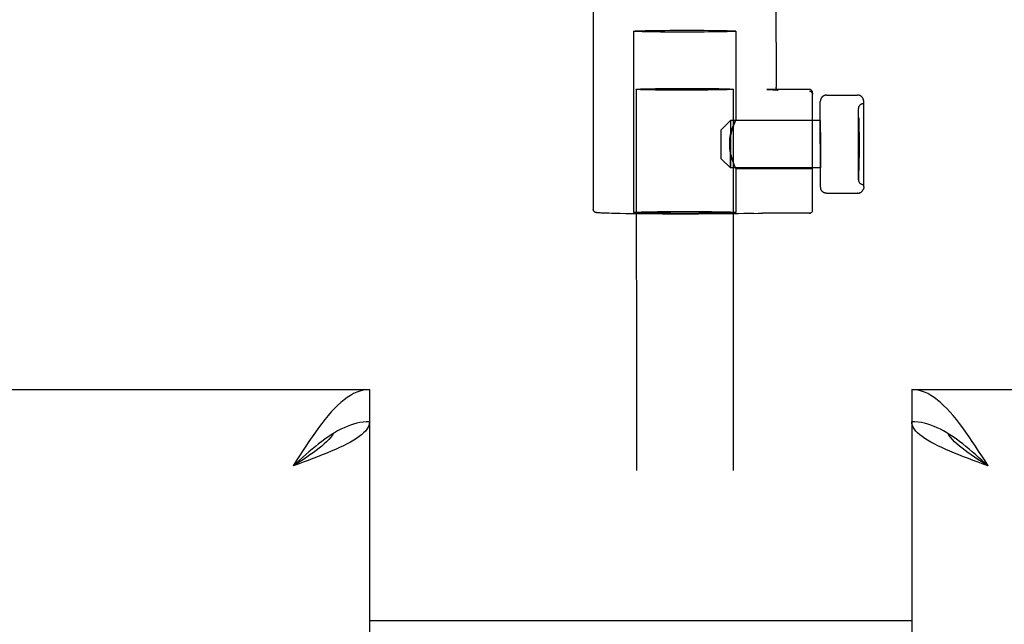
# Model space of a CAD drawing. Header units: inches. Extents: x 0 to 224, y 0 to 145.
# Tile 37 of 125: x 103.32 to 106.5, y 82.75 to 84.7. Entities that reach past the tile are written whole.
import ezdxf

# ---------------------------------------------------------------- set-up
doc = ezdxf.new("R2010")
doc.units = ezdxf.units.IN
doc.header["$LTSCALE"] = 12.302632
doc.header["$MEASUREMENT"] = 0
doc.linetypes.add('HIDDEN', pattern=[0.2, 0.1, -0.1])
doc.layers.get('0').update_dxf_attribs({"linetype": 'CONTINUOUS'})
doc.layers.add('02___PRT_ALL_AXES', color=7, linetype='CONTINUOUS')
doc.layers.add('DEFAULT_2', color=8, linetype='HIDDEN')

msp = doc.modelspace()

# ---------------------------------------------------------------- linework, layer by layer
at = {"color": 3, "linetype": 'Continuous'}
for p, q in [((67.5103, 83.5042), (104.4478, 83.5042)), ((106.1978, 83.5042), (143.1353, 83.5042)), ((104.4478, 83.4002), (104.4478, 79.0042)), ((106.1978, 83.4002), (106.1978, 79.0042))]:
    msp.add_line(p, q, dxfattribs=at)
at = {"color": 7, "linetype": 'Continuous'}
for p, q in [((104.4478, 83.5042), (104.4478, 83.4002)), ((106.1978, 83.5042), (106.1978, 83.4002)), ((104.3451, 83.3708), (104.3348, 83.3649)), ((106.321, 83.3585), (106.3107, 83.3649)), ((104.4478, 82.7592), (106.1978, 82.7592))]:
    msp.add_line(p, q, dxfattribs=at)
at = {"color": 3, "linetype": 'Continuous'}
for points in [[(104.4478, 83.5042), (104.4375, 83.5037), (104.4272, 83.5021), (104.417, 83.4995), (104.4067, 83.4958), (104.3964, 83.4911), (104.3861, 83.4855), (104.3759, 83.4788), (104.3656, 83.4712), (104.3553, 83.4627), (104.3451, 83.4533), (104.3348, 83.4431), (104.3245, 83.432), (104.3142, 83.4203), (104.304, 83.4078)], [(106.3518, 83.3947), (106.3416, 83.4078), (106.3313, 83.4203), (106.321, 83.432), (106.3107, 83.4431), (106.3005, 83.4533), (106.2902, 83.4627), (106.2799, 83.4712), (106.2697, 83.4788), (106.2594, 83.4855), (106.2491, 83.4911), (106.2388, 83.4958), (106.2286, 83.4995), (106.2183, 83.5021), (106.208, 83.5037), (106.1978, 83.5042)], [(104.304, 83.4078), (104.2937, 83.3947), (104.2834, 83.381), (104.2732, 83.3668), (104.2629, 83.3521), (104.2526, 83.337), (104.2423, 83.3215), (104.2321, 83.3058), (104.2218, 83.2899), (104.2115, 83.2739), (104.2013, 83.2577)], [(104.4478, 83.4002), (104.4472, 83.3943), (104.4457, 83.3884), (104.443, 83.3824), (104.4394, 83.3765), (104.4347, 83.3705), (104.429, 83.3646), (104.4223, 83.3587), (104.4147, 83.3527), (104.4062, 83.3468), (104.3968, 83.3409), (104.3866, 83.3349), (104.3756, 83.329), (104.3638, 83.323), (104.3513, 83.3171)], [(106.3073, 83.3112), (106.2942, 83.3171), (106.2817, 83.323), (106.27, 83.329), (106.2589, 83.3349), (106.2487, 83.3409), (106.2393, 83.3468), (106.2308, 83.3527), (106.2232, 83.3587), (106.2165, 83.3646), (106.2108, 83.3705), (106.2062, 83.3765), (106.2025, 83.3824), (106.1999, 83.3884), (106.1983, 83.3943), (106.1978, 83.4002)], [(106.4443, 83.2577), (106.434, 83.2739), (106.4237, 83.2899), (106.4135, 83.3058), (106.4032, 83.3215), (106.3929, 83.337), (106.3826, 83.3521), (106.3724, 83.3668), (106.3621, 83.381), (106.3518, 83.3947)], [(104.3513, 83.3171), (104.3382, 83.3112), (104.3245, 83.3052), (104.3103, 83.2993), (104.2956, 83.2934), (104.2805, 83.2874), (104.2651, 83.2815), (104.2494, 83.2755), (104.2334, 83.2696), (104.2174, 83.2637), (104.2013, 83.2577)], [(106.4443, 83.2577), (106.4281, 83.2637), (106.4121, 83.2696), (106.3962, 83.2755), (106.3805, 83.2815), (106.365, 83.2874), (106.3499, 83.2934), (106.3352, 83.2993), (106.321, 83.3052), (106.3073, 83.3112)]]:
    msp.add_lwpolyline(points, dxfattribs=at)
at = {"color": 7, "linetype": 'Continuous'}
for points in [[(104.4478, 83.4002), (104.4375, 83.3999), (104.4272, 83.399), (104.417, 83.3975), (104.4067, 83.3954), (104.3964, 83.3927), (104.3861, 83.3894), (104.3759, 83.3855), (104.3656, 83.3811), (104.3553, 83.3762), (104.3451, 83.3708)], [(106.3107, 83.3649), (106.3005, 83.3708), (106.2902, 83.3762), (106.2799, 83.3811), (106.2697, 83.3855), (106.2594, 83.3894), (106.2491, 83.3927), (106.2388, 83.3954), (106.2286, 83.3975), (106.2183, 83.399), (106.208, 83.3999), (106.1978, 83.4002)], [(104.3348, 83.3649), (104.3245, 83.3585), (104.3142, 83.3517), (104.304, 83.3445), (104.2937, 83.3369), (104.2834, 83.329), (104.2732, 83.3208), (104.2629, 83.3123), (104.2526, 83.3035), (104.2423, 83.2946), (104.2321, 83.2855), (104.2218, 83.2763), (104.2115, 83.267), (104.2013, 83.2577)], [(104.3319, 83.3631), (104.3282, 83.3575), (104.3228, 83.3504), (104.3166, 83.3432), (104.3096, 83.3361), (104.302, 83.329), (104.2938, 83.3219), (104.285, 83.3147), (104.2757, 83.3076), (104.266, 83.3005), (104.2558, 83.2934), (104.2453, 83.2862), (104.2345, 83.2791), (104.2236, 83.272), (104.2124, 83.2649), (104.2013, 83.2577)], [(106.4443, 83.2577), (106.4331, 83.2649), (106.422, 83.272), (106.411, 83.2791), (106.4002, 83.2862), (106.3897, 83.2934), (106.3796, 83.3005), (106.3698, 83.3076), (106.3605, 83.3147), (106.3517, 83.3219), (106.3435, 83.329), (106.3359, 83.3361), (106.329, 83.3432), (106.3228, 83.3504), (106.3173, 83.3575), (106.3136, 83.3631)], [(106.4443, 83.2577), (106.434, 83.267), (106.4237, 83.2763), (106.4135, 83.2855), (106.4032, 83.2946), (106.3929, 83.3035), (106.3826, 83.3123), (106.3724, 83.3208), (106.3621, 83.329), (106.3518, 83.3369), (106.3416, 83.3445), (106.3313, 83.3517), (106.321, 83.3585)]]:
    msp.add_lwpolyline(points, dxfattribs=at)
at = {"layer": '02___PRT_ALL_AXES', "color": 8, "linetype": 'HIDDEN'}
for p, q in [((105.1693, 84.8526), (105.1698, 84.0857)), ((105.7593, 84.853), (105.7596, 84.48)), ((106.0406, 84.4262), (106.0426, 84.4262)), ((106.0427, 84.2986), (106.0426, 84.4262)), ((106.0258, 84.1812), (106.0256, 84.4112)), ((106.0257, 84.2983), (106.0256, 84.4112)), ((105.9026, 84.3726), (105.6126, 84.3724)), ((105.6296, 84.374), (105.8776, 84.3741)), ((105.8777, 84.2975), (105.8776, 84.3741)), ((105.9026, 84.3726), (105.9027, 84.2975)), ((105.8777, 84.2181), (105.8777, 84.2975)), ((105.9027, 84.2975), (105.9027, 84.2196)), ((106.0257, 84.2941), (106.0258, 84.1813)), ((106.0428, 84.1662), (106.0427, 84.2986)), ((105.9027, 84.2196), (105.6127, 84.2194)), ((105.6297, 84.218), (105.8777, 84.2181)), ((106.0408, 84.1662), (106.0428, 84.1662))]:
    msp.add_line(p, q, dxfattribs=at)
for points in [[(105.6101, 84.2974), (105.6103, 84.3052), (105.6109, 84.3128), (105.6119, 84.3202), (105.6132, 84.3274), (105.6147, 84.3342), (105.6164, 84.3406), (105.6183, 84.3466), (105.6201, 84.352), (105.622, 84.357), (105.6238, 84.3614), (105.6254, 84.3652), (105.6268, 84.3684), (105.6281, 84.3709), (105.6289, 84.3727), (105.6295, 84.3737), (105.6296, 84.374)], [(105.6296, 84.3739), (105.6295, 84.3735), (105.629, 84.3722), (105.6281, 84.3702), (105.6269, 84.3674), (105.6254, 84.3639), (105.6238, 84.3598), (105.622, 84.3552), (105.6201, 84.35), (105.6183, 84.3444), (105.6164, 84.3382), (105.6147, 84.3317), (105.6132, 84.3247), (105.6119, 84.3174), (105.6109, 84.3099), (105.6103, 84.3023), (105.6101, 84.2945)], [(105.6297, 84.218), (105.6296, 84.2185), (105.6291, 84.2197), (105.6282, 84.2218), (105.627, 84.2246), (105.6255, 84.228), (105.6239, 84.2321), (105.6221, 84.2367), (105.6202, 84.2419), (105.6183, 84.2476), (105.6165, 84.2537), (105.6147, 84.2603), (105.6132, 84.2672), (105.6119, 84.2745), (105.6109, 84.282), (105.6103, 84.2896), (105.6101, 84.2974)], [(105.6101, 84.2945), (105.6103, 84.2867), (105.6109, 84.2791), (105.6119, 84.2717), (105.6132, 84.2645), (105.6148, 84.2577), (105.6165, 84.2513), (105.6183, 84.2453), (105.6202, 84.2399), (105.6221, 84.2349), (105.6239, 84.2305), (105.6255, 84.2267), (105.627, 84.2235), (105.6282, 84.221), (105.629, 84.2192), (105.6296, 84.2182), (105.6297, 84.218)]]:
    msp.add_lwpolyline(points, dxfattribs=at)
for centre, start, end in [((106.0406, 84.4112), 90.0388, 180.0388), ((106.0408, 84.1812), 180.0388, 270.0388)]:
    msp.add_arc(centre, 0.015, start, end, dxfattribs=at)
at = {"layer": 'DEFAULT_2', "color": 8, "linetype": 'HIDDEN'}
for p, q in [((105.2994, 84.6607), (105.2998, 84.0758)), ((105.6294, 84.6609), (105.6296, 84.3739)), ((105.3083, 84.4732), (105.328, 55.478)), ((105.3395, 84.4749), (105.3541, 84.4753)), ((105.3541, 84.4753), (105.3709, 84.4755)), ((105.3709, 84.471), (105.3541, 84.4712)), ((105.3709, 84.4755), (105.3897, 84.4758)), ((105.3897, 84.4708), (105.3709, 84.471)), ((105.3897, 84.4758), (105.41, 84.4759)), ((105.41, 84.4706), (105.3897, 84.4708)), ((105.41, 84.4759), (105.4314, 84.4761)), ((105.4314, 84.4705), (105.41, 84.4706)), ((105.4314, 84.4761), (105.4534, 84.4761)), ((105.4534, 84.4705), (105.4314, 84.4705)), ((105.4534, 84.4761), (105.4757, 84.4762)), ((105.4757, 84.4705), (105.4534, 84.4705)), ((105.4757, 84.4762), (105.4978, 84.4761)), ((105.4978, 84.4706), (105.4757, 84.4705)), ((105.4978, 84.4761), (105.5192, 84.476)), ((105.5192, 84.4707), (105.4978, 84.4706)), ((105.5192, 84.476), (105.5395, 84.4759)), ((105.5395, 84.4709), (105.5192, 84.4707)), ((105.5395, 84.4759), (105.5582, 84.4757)), ((105.5582, 84.4711), (105.5395, 84.4709)), ((105.5582, 84.4757), (105.5751, 84.4754)), ((105.5751, 84.4714), (105.5582, 84.4711)), ((105.5897, 84.4717), (105.5751, 84.4714)), ((105.6208, 84.4734), (105.6405, 55.4782)), ((105.7299, 84.4727), (105.7298, 84.4727)), ((105.7298, 84.4727), (105.7377, 84.4725)), ((105.8676, 84.4728), (105.7299, 84.4727)), ((105.7377, 84.4725), (105.7441, 84.4722)), ((105.7441, 84.4722), (105.7494, 84.472)), ((105.7494, 84.472), (105.7536, 84.4718)), ((105.8778, 84.0834), (105.8776, 84.4628)), ((105.9108, 84.4506), (105.9102, 84.4501)), ((105.9114, 84.451), (105.9108, 84.4505)), ((105.912, 84.4514), (105.9114, 84.451)), ((105.9126, 84.4517), (105.912, 84.4513)), ((105.9132, 84.4521), (105.9126, 84.4517)), ((105.9139, 84.4524), (105.9132, 84.4521)), ((105.9145, 84.4527), (105.9138, 84.4524)), ((105.9151, 84.453), (105.9145, 84.4527)), ((105.9158, 84.4532), (105.9151, 84.453)), ((105.9165, 84.4535), (105.9158, 84.4532)), ((105.9171, 84.4537), (105.9164, 84.4534)), ((105.9178, 84.4538), (105.9171, 84.4536)), ((105.9185, 84.454), (105.9178, 84.4538)), ((105.9192, 84.4541), (105.9184, 84.454)), ((105.9205, 84.4543), (105.9198, 84.4542)), ((105.9213, 84.4544), (105.9205, 84.4543)), ((105.922, 84.4544), (105.9212, 84.4544)), ((105.9226, 84.4544), (105.9219, 84.4544)), ((105.9226, 84.4544), (106.0226, 84.4545)), ((105.9027, 84.4358), (105.9026, 84.435)), ((105.9026, 84.435), (105.9026, 84.4343)), ((105.9028, 84.158), (105.9026, 84.4343)), ((105.9028, 84.4372), (105.9027, 84.4364)), ((105.9027, 84.4365), (105.9027, 84.4357)), ((105.9029, 84.438), (105.9028, 84.4372)), ((105.9031, 84.4387), (105.9029, 84.4379)), ((105.9032, 84.4394), (105.9031, 84.4386)), ((105.9034, 84.4401), (105.9032, 84.4393)), ((105.9037, 84.4408), (105.9034, 84.4401)), ((105.9039, 84.4415), (105.9037, 84.4408)), ((105.9042, 84.4422), (105.9039, 84.4415)), ((105.9102, 84.4501), (105.9097, 84.4497)), ((106.0428, 84.1581), (106.0426, 84.4344)), ((105.5827, 84.3424), (105.6126, 84.3724)), ((105.6126, 84.3724), (105.6127, 84.2194)), ((105.6126, 84.3724), (105.6127, 84.2973)), ((106.0257, 84.2978), (106.0256, 84.3812)), ((106.0256, 84.3812), (106.0266, 84.3812)), ((106.0258, 84.2112), (106.0256, 84.3797)), ((106.0256, 84.3797), (106.0266, 84.3797)), ((106.0266, 84.3812), (106.0268, 84.2127)), ((106.0266, 84.3797), (106.0267, 84.2977)), ((105.5827, 84.2951), (105.5827, 84.3424)), ((106.0277, 84.3354), (106.0257, 84.3354)), ((106.0257, 84.3287), (106.0257, 84.3353)), ((106.0277, 84.3336), (106.0257, 84.3336)), ((106.0257, 84.3155), (106.0257, 84.3305)), ((106.0257, 84.3245), (106.0257, 84.3303)), ((106.0277, 84.3303), (106.0257, 84.3303)), ((106.0277, 84.3285), (106.0257, 84.3285)), ((106.0257, 84.3139), (106.0257, 84.3263)), ((106.0277, 84.3353), (106.0277, 84.2986)), ((105.5827, 84.2494), (105.5827, 84.2951)), ((105.6127, 84.2194), (105.6127, 84.2946)), ((106.0257, 84.2989), (106.0257, 84.3173)), ((106.0257, 84.3047), (106.0257, 84.3157)), ((106.0257, 84.301), (106.0257, 84.3064)), ((106.0257, 84.3028), (106.0277, 84.3028)), ((106.0257, 84.301), (106.0277, 84.301)), ((106.0257, 84.2911), (106.0257, 84.3007)), ((106.0257, 84.3007), (106.0277, 84.3007)), ((106.0257, 84.3004), (106.0277, 84.3004)), ((106.0257, 84.2989), (106.0277, 84.2989)), ((106.0257, 84.2986), (106.0277, 84.2986)), ((106.0257, 84.2904), (106.0257, 84.2982)), ((106.0277, 84.2982), (106.0257, 84.2982)), ((106.0277, 84.2965), (106.0257, 84.2965)), ((106.0257, 84.2947), (106.0258, 84.2127)), ((106.0257, 84.2616), (106.0257, 84.2929)), ((106.0257, 84.2567), (106.0257, 84.2921)), ((106.0267, 84.2947), (106.0268, 84.2112)), ((106.0277, 84.3065), (106.0277, 84.301)), ((106.0277, 84.3004), (106.0277, 84.2899)), ((106.0277, 84.2982), (106.0277, 84.2537)), ((106.0257, 84.2664), (106.0257, 84.2684)), ((106.0277, 84.2684), (106.0257, 84.2684)), ((106.0257, 84.2588), (106.0257, 84.2656)), ((106.0257, 84.2606), (106.0277, 84.2606)), ((105.5827, 84.2494), (105.6127, 84.2194)), ((106.0257, 84.2588), (106.0277, 84.2588)), ((106.0257, 84.2555), (106.0277, 84.2555)), ((106.0257, 84.2546), (106.0277, 84.2546)), ((106.0257, 84.2537), (106.0277, 84.2537)), ((105.6297, 84.218), (105.6298, 84.076)), ((106.0258, 84.2127), (106.0268, 84.2127)), ((106.0258, 84.2112), (106.0268, 84.2112)), ((105.9028, 84.1574), (105.9028, 84.158)), ((105.9028, 84.1572), (105.9028, 84.1574)), ((105.9028, 84.1573), (105.9028, 84.1565)), ((105.9028, 84.1566), (105.9029, 84.1558)), ((105.9029, 84.1558), (105.903, 84.155)), ((105.903, 84.1551), (105.9031, 84.1543)), ((105.9031, 84.1544), (105.9033, 84.1536)), ((105.9033, 84.1536), (105.9034, 84.1529)), ((105.9034, 84.1529), (105.9036, 84.1522)), ((105.9036, 84.1522), (105.9039, 84.1515)), ((105.9039, 84.1515), (105.9041, 84.1508)), ((105.9041, 84.1508), (105.9044, 84.1501)), ((105.9105, 84.1422), (105.9099, 84.1426)), ((105.911, 84.1417), (105.9104, 84.1422)), ((105.9116, 84.1413), (105.911, 84.1417)), ((105.9122, 84.1409), (105.9116, 84.1413)), ((105.9128, 84.1406), (105.9122, 84.1409)), ((105.9134, 84.1402), (105.9128, 84.1406)), ((105.9141, 84.1399), (105.9134, 84.1402)), ((105.9147, 84.1396), (105.914, 84.1399)), ((105.9154, 84.1393), (105.9147, 84.1396)), ((105.916, 84.1391), (105.9153, 84.1393)), ((105.9167, 84.1388), (105.916, 84.1391)), ((105.9174, 84.1386), (105.9166, 84.1389)), ((105.918, 84.1385), (105.9173, 84.1387)), ((105.9187, 84.1383), (105.918, 84.1385)), ((105.9194, 84.1382), (105.9187, 84.1383)), ((105.9201, 84.1381), (105.9193, 84.1382)), ((105.9208, 84.138), (105.92, 84.1381)), ((105.9215, 84.1379), (105.9207, 84.138)), ((105.9222, 84.1379), (105.9214, 84.1379)), ((105.9228, 84.1379), (105.9221, 84.1379)), ((105.9228, 84.1379), (106.0228, 84.138)), ((106.0235, 84.138), (106.0228, 84.138)), ((106.0234, 84.138), (106.0242, 84.138)), ((106.0241, 84.138), (106.0249, 84.1381)), ((106.0248, 84.1381), (106.0256, 84.1382)), ((106.0255, 84.1381), (106.0263, 84.1383)), ((106.0262, 84.1382), (106.0269, 84.1384)), ((106.0269, 84.1384), (106.0276, 84.1386)), ((106.0276, 84.1385), (106.0283, 84.1387)), ((106.0283, 84.1387), (106.029, 84.1389)), ((106.0289, 84.1389), (106.0296, 84.1392)), ((106.0296, 84.1392), (106.0303, 84.1394)), ((106.0303, 84.1394), (106.0309, 84.1397)), ((106.0309, 84.1397), (106.0316, 84.14)), ((106.0315, 84.14), (106.0322, 84.1403)), ((106.0322, 84.1403), (106.0328, 84.1407)), ((106.0328, 84.1406), (106.0334, 84.141)), ((106.0334, 84.141), (106.034, 84.1414)), ((106.034, 84.1414), (106.0346, 84.1418)), ((106.0346, 84.1418), (106.0351, 84.1422)), ((106.0415, 84.1509), (106.0412, 84.1502)), ((106.0417, 84.1516), (106.0415, 84.1509)), ((106.042, 84.1523), (106.0417, 84.1516)), ((106.0422, 84.153), (106.0419, 84.1523)), ((106.0423, 84.1537), (106.0421, 84.153)), ((106.0425, 84.1545), (106.0423, 84.1537)), ((106.0426, 84.1552), (106.0425, 84.1544)), ((106.0427, 84.1559), (106.0426, 84.1551)), ((106.0428, 84.1574), (106.0427, 84.1566)), ((106.0427, 84.1567), (106.0427, 84.1559)), ((106.0428, 84.1581), (106.0428, 84.1575)), ((106.0428, 84.1575), (106.0428, 84.1573)), ((105.1959, 84.074), (105.1923, 84.0742)), ((105.2003, 84.0738), (105.1959, 84.074)), ((105.2057, 84.0735), (105.2003, 84.0738)), ((105.2123, 84.0733), (105.2057, 84.0735)), ((105.2203, 84.073), (105.2123, 84.0733)), ((105.2301, 84.0728), (105.2203, 84.073)), ((105.2421, 84.0725), (105.2301, 84.0728)), ((105.2567, 84.0722), (105.2421, 84.0725)), ((105.2745, 84.0719), (105.2567, 84.0722)), ((105.2962, 84.0716), (105.2745, 84.0719)), ((105.3226, 84.0713), (105.2962, 84.0716)), ((105.3547, 84.071), (105.3226, 84.0713)), ((105.6878, 84.0728), (105.7031, 84.0732)), ((105.7031, 84.0732), (105.7066, 84.0732)), ((105.7066, 84.0732), (105.7109, 84.0733)), ((105.7109, 84.0733), (105.7156, 84.0733)), ((105.8678, 84.0734), (105.7156, 84.0733)), ((105.8767, 84.0789), (105.8759, 84.0775)), ((105.8767, 84.0788), (105.8773, 84.0803)), ((105.8773, 84.0803), (105.8777, 84.0819)), ((105.8777, 84.0818), (105.8778, 84.0828)), ((105.8778, 84.0834), (105.8778, 84.0828))]:
    msp.add_line(p, q, dxfattribs=at)
for points in [[(105.2994, 84.6607), (105.3002, 84.661), (105.3026, 84.6613), (105.3066, 84.6615), (105.312, 84.6618), (105.3189, 84.6621), (105.3273, 84.6624), (105.3369, 84.6626), (105.3478, 84.6628), (105.3598, 84.663), (105.3728, 84.6632), (105.3867, 84.6634), (105.4013, 84.6635), (105.4166, 84.6636), (105.4323, 84.6637), (105.4482, 84.6638), (105.4644, 84.6638)], [(105.4644, 84.6578), (105.4482, 84.6578), (105.4323, 84.6578), (105.4166, 84.6579), (105.4013, 84.658), (105.3867, 84.6581), (105.3728, 84.6582), (105.3598, 84.6584), (105.3478, 84.6586), (105.3369, 84.6588), (105.3273, 84.659), (105.3189, 84.6593), (105.312, 84.6595), (105.3066, 84.6598), (105.3026, 84.6601), (105.3002, 84.6604), (105.2994, 84.6607)], [(105.4644, 84.6638), (105.4807, 84.6638), (105.4966, 84.6638), (105.5123, 84.6637), (105.5276, 84.6636), (105.5422, 84.6635), (105.5561, 84.6633), (105.5691, 84.6632), (105.5811, 84.663), (105.592, 84.6628), (105.6016, 84.6625), (105.61, 84.6623), (105.6169, 84.662), (105.6223, 84.6618), (105.6263, 84.6615), (105.6286, 84.6612), (105.6294, 84.6609)], [(105.6294, 84.6609), (105.6286, 84.6606), (105.6263, 84.6603), (105.6223, 84.66), (105.6169, 84.6597), (105.61, 84.6595), (105.6016, 84.6592), (105.592, 84.659), (105.5811, 84.6587), (105.5691, 84.6585), (105.5561, 84.6583), (105.5422, 84.6582), (105.5276, 84.658), (105.5123, 84.6579), (105.4966, 84.6579), (105.4807, 84.6578), (105.4644, 84.6578)], [(105.3083, 84.4732), (105.3087, 84.4734), (105.3099, 84.4736), (105.3119, 84.4738), (105.3147, 84.474), (105.3182, 84.4742), (105.3224, 84.4744), (105.3274, 84.4746), (105.3331, 84.4748), (105.3395, 84.4749)], [(105.3541, 84.4712), (105.3395, 84.4715), (105.3331, 84.4717), (105.3274, 84.4719), (105.3224, 84.472), (105.3182, 84.4722), (105.3147, 84.4724), (105.3119, 84.4726), (105.3099, 84.4728), (105.3087, 84.473), (105.3083, 84.4732)], [(105.5751, 84.4754), (105.5897, 84.4751), (105.596, 84.4749), (105.6017, 84.4748), (105.6067, 84.4746), (105.611, 84.4744), (105.6145, 84.4742), (105.6173, 84.474), (105.6192, 84.4738), (105.6204, 84.4736), (105.6208, 84.4734)], [(105.6208, 84.4734), (105.6204, 84.4732), (105.6192, 84.473), (105.6173, 84.4728), (105.6145, 84.4726), (105.611, 84.4724), (105.6067, 84.4722), (105.6017, 84.472), (105.596, 84.4719), (105.5897, 84.4717)], [(105.7536, 84.4718), (105.757, 84.4716), (105.7584, 84.4715), (105.7597, 84.4714), (105.7608, 84.4713), (105.7618, 84.4712), (105.7627, 84.4712), (105.7634, 84.4711), (105.7641, 84.471), (105.7647, 84.471), (105.7652, 84.4709), (105.7656, 84.4708), (105.7659, 84.4708), (105.7661, 84.4708), (105.7663, 84.4707)], [(105.7663, 84.4707), (105.7663, 84.4707), (105.7664, 84.4707), (105.7664, 84.4707), (105.7663, 84.4707), (105.7661, 84.4708), (105.7659, 84.4709), (105.7654, 84.471), (105.7649, 84.4713), (105.7642, 84.4717), (105.7634, 84.4722), (105.7625, 84.473), (105.7617, 84.4739), (105.7609, 84.4751), (105.7602, 84.4765), (105.7597, 84.4782), (105.7596, 84.48)], [(105.8776, 84.4628), (105.8775, 84.4644), (105.8771, 84.4659), (105.8765, 84.4673), (105.8757, 84.4686), (105.8747, 84.4698), (105.8735, 84.4709), (105.8722, 84.4717), (105.8707, 84.4723), (105.8692, 84.4727), (105.8676, 84.4728)], [(105.8676, 84.4674), (105.8691, 84.4672), (105.8707, 84.4669), (105.8721, 84.4663), (105.8735, 84.4654), (105.8747, 84.4644), (105.8757, 84.4632), (105.8765, 84.4618), (105.8771, 84.4604), (105.8775, 84.4589), (105.8776, 84.4574)], [(105.9206, 84.4543), (105.9199, 84.4542), (105.9191, 84.4541)], [(106.0426, 84.4344), (106.0426, 84.4351), (106.0426, 84.4358), (106.0425, 84.4365), (106.0424, 84.4373), (106.0423, 84.438), (106.0421, 84.4387), (106.042, 84.4394), (106.0418, 84.4402), (106.0415, 84.4409), (106.0413, 84.4416), (106.041, 84.4422), (106.0407, 84.4429), (106.0404, 84.4436), (106.0401, 84.4442), (106.0397, 84.4448), (106.0393, 84.4455), (106.0389, 84.4461), (106.0385, 84.4466), (106.038, 84.4472), (106.0375, 84.4478), (106.0371, 84.4483), (106.0365, 84.4488), (106.036, 84.4493), (106.0355, 84.4498), (106.0349, 84.4502), (106.0344, 84.4507), (106.0338, 84.4511), (106.0332, 84.4514), (106.0326, 84.4518), (106.032, 84.4522), (106.0313, 84.4525), (106.0307, 84.4528), (106.03, 84.4531), (106.0294, 84.4533), (106.0287, 84.4535), (106.028, 84.4537), (106.0274, 84.4539), (106.0267, 84.4541), (106.026, 84.4542), (106.0253, 84.4543), (106.0246, 84.4544), (106.0239, 84.4544), (106.0232, 84.4545), (106.0226, 84.4545)], [(105.9072, 84.4471), (105.9067, 84.4465), (105.9063, 84.446), (105.9059, 84.4454), (105.9055, 84.4447), (105.9051, 84.4441), (105.9048, 84.4435), (105.9045, 84.4428), (105.9042, 84.4421)], [(105.9097, 84.4497), (105.9091, 84.4492), (105.9086, 84.4487), (105.9081, 84.4482), (105.9076, 84.4477), (105.9072, 84.4471), (105.9067, 84.4465), (105.9063, 84.446)], [(105.9065, 84.1463), (105.9061, 84.1469), (105.9057, 84.1475), (105.9053, 84.1482), (105.905, 84.1488), (105.9047, 84.1495), (105.9044, 84.1501)], [(105.9061, 84.1469), (105.9065, 84.1463), (105.9069, 84.1457), (105.9074, 84.1452), (105.9079, 84.1446), (105.9083, 84.1441), (105.9088, 84.1436), (105.9094, 84.1431), (105.9099, 84.1426)], [(106.0382, 84.1453), (106.0378, 84.1447), (106.0373, 84.1442), (106.0368, 84.1437), (106.0362, 84.1432), (106.0357, 84.1427), (106.0352, 84.1423)], [(106.0377, 84.1447), (106.0382, 84.1453), (106.0387, 84.1458), (106.0391, 84.1464), (106.0395, 84.147), (106.0399, 84.1476), (106.0403, 84.1483), (106.0406, 84.1489), (106.0409, 84.1496), (106.0412, 84.1502)], [(105.1923, 84.0742), (105.1894, 84.0743), (105.1881, 84.0744), (105.1869, 84.0745), (105.1859, 84.0746), (105.185, 84.0747), (105.1841, 84.0747), (105.1833, 84.0748), (105.1826, 84.0749), (105.182, 84.075), (105.1814, 84.075), (105.1809, 84.0751), (105.1804, 84.0752), (105.1799, 84.0753), (105.1794, 84.0753), (105.179, 84.0754), (105.1785, 84.0755), (105.1781, 84.0756), (105.1776, 84.0758), (105.1771, 84.0759), (105.1766, 84.0761), (105.176, 84.0763), (105.1754, 84.0766), (105.1746, 84.0771), (105.1737, 84.0777), (105.1728, 84.0785), (105.1719, 84.0795), (105.1712, 84.0807), (105.1705, 84.082), (105.17, 84.0837), (105.1698, 84.0857)], [(105.2998, 84.0758), (105.3005, 84.076), (105.3027, 84.0763), (105.3061, 84.0766), (105.311, 84.0769), (105.3171, 84.0771), (105.3246, 84.0774), (105.3332, 84.0776), (105.3429, 84.0778), (105.3537, 84.078), (105.3654, 84.0782), (105.378, 84.0784), (105.3913, 84.0785), (105.4052, 84.0786), (105.4197, 84.0787), (105.4345, 84.0788), (105.4496, 84.0789), (105.4648, 84.0789)], [(105.4648, 84.0729), (105.4496, 84.0729), (105.4345, 84.0729), (105.4197, 84.073), (105.4052, 84.073), (105.3913, 84.0731), (105.378, 84.0733), (105.3654, 84.0734), (105.3537, 84.0736), (105.3429, 84.0738), (105.3332, 84.074), (105.3246, 84.0742), (105.3171, 84.0744), (105.311, 84.0747), (105.3061, 84.075), (105.3027, 84.0752), (105.3005, 84.0755), (105.2998, 84.0758)], [(105.6878, 84.0728), (105.6723, 84.0725), (105.6555, 84.0721), (105.6374, 84.0719), (105.6181, 84.0716), (105.5978, 84.0714), (105.5766, 84.0712), (105.5546, 84.071), (105.532, 84.0709), (105.509, 84.0708), (105.4857, 84.0707), (105.4622, 84.0707), (105.4386, 84.0707), (105.4156, 84.0707), (105.3936, 84.0708), (105.3731, 84.0709), (105.3547, 84.071)], [(105.4648, 84.0789), (105.4801, 84.0789), (105.4952, 84.0789), (105.51, 84.0788), (105.5244, 84.0787), (105.5384, 84.0786), (105.5517, 84.0785), (105.5643, 84.0783), (105.576, 84.0782), (105.5868, 84.078), (105.5965, 84.0778), (105.6051, 84.0776), (105.6125, 84.0773), (105.6187, 84.0771), (105.6235, 84.0768), (105.627, 84.0765), (105.6291, 84.0763), (105.6298, 84.076)], [(105.6298, 84.076), (105.6291, 84.0757), (105.627, 84.0754), (105.6235, 84.0752), (105.6187, 84.0749), (105.6125, 84.0746), (105.6051, 84.0744), (105.5965, 84.0742), (105.5868, 84.0739), (105.576, 84.0737), (105.5643, 84.0735), (105.5517, 84.0734), (105.5384, 84.0732), (105.5244, 84.0731), (105.51, 84.073), (105.4952, 84.0729), (105.4801, 84.0729), (105.4648, 84.0729)], [(105.8759, 84.0775), (105.8749, 84.0763), (105.8737, 84.0753), (105.8723, 84.0745), (105.8709, 84.0739), (105.8694, 84.0735), (105.8678, 84.0734)], [(105.8678, 84.0734), (105.8695, 84.0736), (105.871, 84.0739), (105.8724, 84.0745), (105.8738, 84.0754), (105.8749, 84.0764)]]:
    msp.add_lwpolyline(points, dxfattribs=at)

doc.saveas('drawing.dxf')
